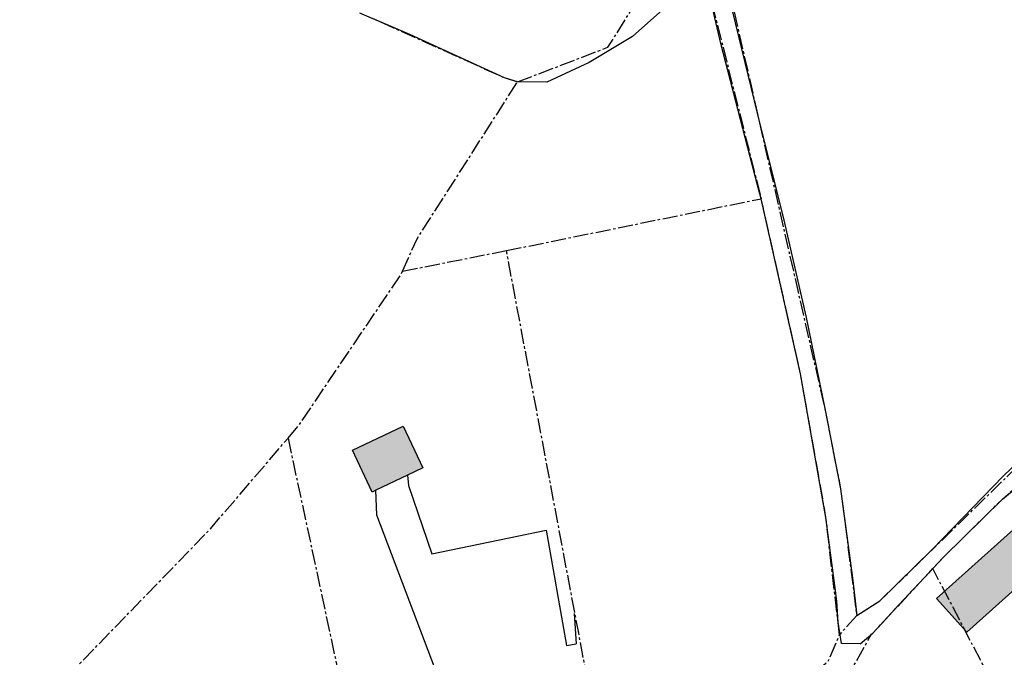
# Model space of a CAD drawing. Header units: metres. Extents: x 189938 to 192675, y 307646 to 311153.
# Tile 80 of 100: x 191214 to 191399, y 309588 to 309708. Entities that reach past the tile are written whole.
import ezdxf

# ---------------------------------------------------------------- set-up
doc = ezdxf.new("R2010")
doc.units = ezdxf.units.M
doc.linetypes.add('1-200 CENTER', pattern=[4.28625, 2.8575, -0.47625, 0.47625, -0.47625])
for name, color, linetype in [('PH-BEST-BEBOUWING', 1, 'Continuous'), ('PH-BEST-BEBOUWING-ARCERING', 253, 'Continuous'), ('PH-BEST-KADASTRALE-GRENS', 240, '1-200 CENTER'), ('PH-BEST-KANTVERHARDING', 252, 'Continuous')]:
    doc.layers.add(name, color=color, linetype=linetype)

msp = doc.modelspace()

# ---------------------------------------------------------------- hatches: boundary and pattern name
at = {"layer": 'PH-BEST-BEBOUWING-ARCERING'}
h = msp.add_hatch(color=256, dxfattribs=at)
h.dxf.hatch_style = 1
h.paths.add_polyline_path([(191286.035, 309631.524), (191276.484, 309626.985), (191280.211, 309619.142), (191280.9, 309619.469), (191286.856, 309622.3), (191289.763, 309623.681)])
h = msp.add_hatch(color=256, dxfattribs=at)
h.dxf.hatch_style = 1
h.paths.add_polyline_path([(191408.321, 309607.41), (191402.651, 309613.729), (191386.362, 309599.11), (191392.031, 309592.791)])

# ---------------------------------------------------------------- linework, layer by layer
at = {"layer": 'PH-BEST-BEBOUWING'}
for p, q in [((191289.763, 309623.681), (191286.856, 309622.3)), ((191286.856, 309622.3), (191280.9, 309619.469))]:
    msp.add_line(p, q, dxfattribs=at)
for points in [[(191280.9, 309619.469), (191280.211, 309619.142), (191276.484, 309626.985), (191286.035, 309631.524), (191289.763, 309623.681)], [(191392.031, 309592.791), (191408.321, 309607.41), (191402.651, 309613.729), (191386.362, 309599.11), (191392.031, 309592.791)]]:
    msp.add_lwpolyline(points, dxfattribs=at)
at = {"layer": 'PH-BEST-KADASTRALE-GRENS'}
for p, q in [((191305.45, 309664.525), (191353.359, 309674.276)), ((191285.927, 309660.674), (191305.45, 309664.525)), ((191323.09, 309571.217), (191305.45, 309664.525)), ((191264.376, 309629.265), (191279.116, 309560.69)), ((191412.499, 309553.242), (191385.648, 309604.748)), ((191371.33, 309595.92), (191368.093, 309592.32))]:
    msp.add_line(p, q, dxfattribs=at)
at = {"layer": 'PH-BEST-KADASTRALE-GRENS', "flags": 128}
for points in [[(191352.78, 309763.549), (191346.472, 309747.641), (191345.151, 309732.458), (191345.391, 309722.054), (191365.32, 309634.83), (191368.309, 309619.761), (191371.33, 309595.92)], [(191341.654, 309732.253), (191341.892, 309721.973), (191342.899, 309715.85), (191353.359, 309674.276)], [(191307.55, 309696.251), (191324.537, 309702.744), (191337.789, 309723.85)], [(191277.802, 309709.191), (191283.158, 309706.905), (191305.069, 309697.019), (191307.55, 309696.251)], [(191285.927, 309660.674), (191288.661, 309666.74), (191307.55, 309696.251)], [(191368.093, 309592.32), (191365.548, 309614.378), (191360.755, 309641.357), (191353.359, 309674.276)], [(191385.648, 309604.748), (191387.709, 309606.962), (191398.724, 309617.805), (191413.128, 309630.693), (191448.649, 309661.73), (191454.812, 309665.804), (191455.488, 309666.143)], [(191371.33, 309595.92), (191375.679, 309598.683), (191419.519, 309641.48), (191446.701, 309665), (191446.951, 309665.131)], [(191264.376, 309629.265), (191266.343, 309631.562), (191285.66, 309660.081), (191285.927, 309660.674)], [(191213.914, 309575.235), (191249.779, 309612.222), (191264.376, 309629.265)], [(191330.717, 309565.312), (191365.776, 309580.823), (191369.152, 309583.642), (191372.881, 309590.24), (191372.899, 309590.272), (191374.113, 309592.419), (191374.379, 309592.639), (191381.293, 309600.068), (191385.648, 309604.748)], [(191343.786, 309576.428), (191364.581, 309586.14), (191365.989, 309587.379), (191368.033, 309592.18), (191368.093, 309592.32)]]:
    msp.add_lwpolyline(points, dxfattribs=at)
at = {"layer": 'PH-BEST-KANTVERHARDING', "color": 8}
for p, q in [((191318.177, 309596.333), (191318.54, 309590.582)), ((191368.49, 309590.7), (191367.82, 309594.69)), ((191371.959, 309590.641), (191374.379, 309592.639)), ((191371.959, 309590.641), (191368.49, 309590.7))]:
    msp.add_line(p, q, dxfattribs=at)
for points in [[(191341.958, 309723.161), (191340.734, 309718.085), (191336.574, 309711.342), (191329.178, 309704.752), (191321.008, 309699.891), (191313.056, 309696.186), (191307.55, 309696.251)], [(191352.703, 309676.808), (191345.79, 309703.441), (191342.899, 309715.85), (191341.958, 309723.161)], [(191347.88, 309709.64), (191352.639, 309690.37), (191357.629, 309670.221), (191361.8, 309651.93), (191365.32, 309634.83), (191368.309, 309619.761), (191370.63, 309602.54), (191371.33, 309595.92), (191375.681, 309598.679), (191385.58, 309608.41), (191398.9, 309622.1), (191409.119, 309631.929), (191419.519, 309641.48), (191435.59, 309655.701), (191446.701, 309665)], [(191307.55, 309696.251), (191305.069, 309697.019), (191287.311, 309705.16), (191280.268, 309708.16)], [(191367.23, 309601.599), (191365.551, 309614.381), (191360.761, 309641.36), (191353.36, 309674.279), (191352.703, 309676.808)], [(191374.379, 309592.639), (191379.23, 309597.941), (191387.711, 309606.961), (191398.721, 309617.8), (191404.999, 309623.01), (191413.13, 309630.69), (191425.399, 309642.11), (191426.532, 309643.102)], [(191286.856, 309622.3), (191287.04, 309620.369), (191291.408, 309607.545), (191312.941, 309611.96)], [(191283.623, 309584.141), (191292.12, 309585.755), (191281.11, 309614.775), (191280.9, 309619.469)], [(191312.941, 309611.96), (191316.731, 309590.306), (191318.54, 309590.582)], [(191367.82, 309594.69), (191367.62, 309598.631), (191367.23, 309601.599)]]:
    msp.add_lwpolyline(points, dxfattribs=at)

doc.saveas('drawing.dxf')
